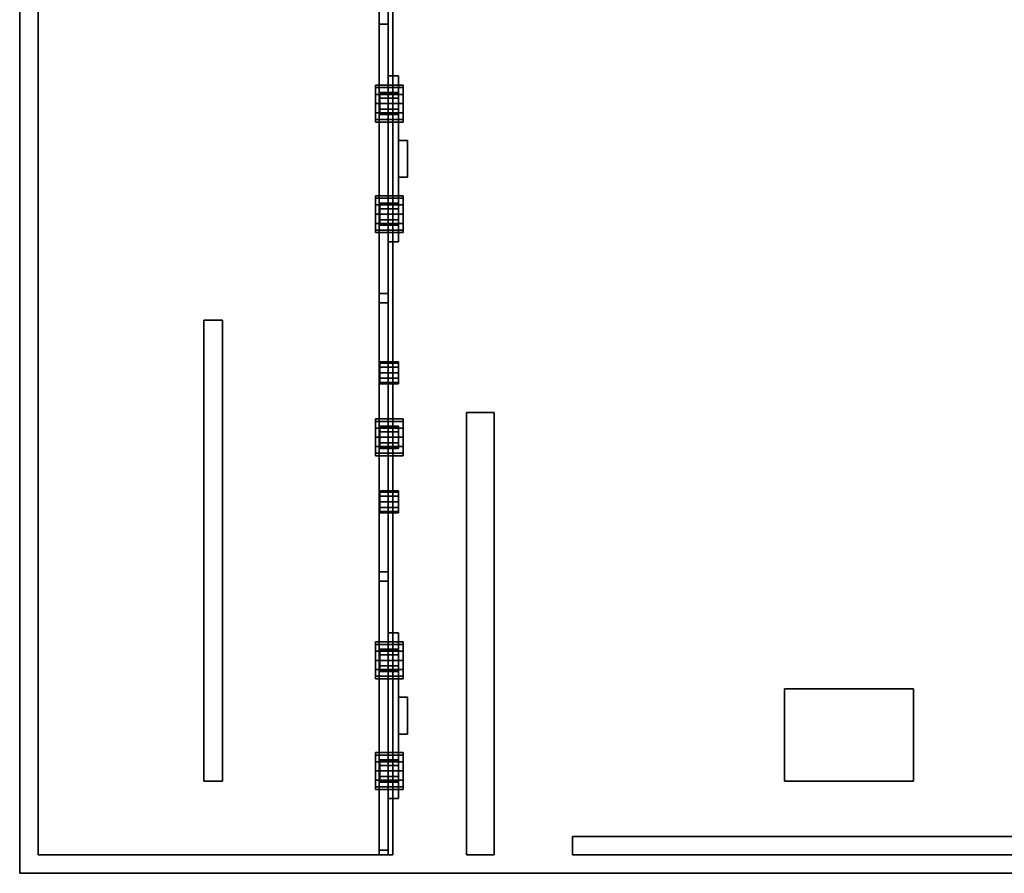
# Model space of a CAD drawing. Header units: millimetres. Extents: x 8500 to 19000, y -3980 to 3980.
# Tile 1 of 31: x 8500 to 9569, y -3980 to -3054. Entities that reach past the tile are written whole.
import ezdxf

# ---------------------------------------------------------------- set-up
doc = ezdxf.new("R2010")
doc.units = ezdxf.units.MM

msp = doc.modelspace()

# ---------------------------------------------------------------- linework, layer by layer
for points in [[(8500, -3980, 840), (19000, -3980, 840), (19000, 3980, 840), (8500, 3980, 840)], [(8500, -3980, 900), (8500, 3980, 900), (19000, 3980, 900), (19000, -3980, 900)], [(8500, 3980, 840), (8500, 3980, 900), (8500, -3980, 900), (8500, -3980, 840)], [(8500, -3980, 903), (10900, -3980, 903), (10900, -2350, 903), (8500, -2350, 903)], [(8500, -3980, 908), (8500, -2350, 908), (10900, -2350, 908), (10900, -3980, 908)], [(8500, -2350, 903), (8500, -2350, 908), (8500, -3980, 908), (8500, -3980, 903)], [(8520, -3960, 900), (8900, -3960, 900), (8900, -2450, 900), (8520, -2450, 900)], [(8520, -3960, 2750), (8520, -2450, 2750), (8900, -2450, 2750), (8900, -3960, 2750)], [(8520, -2450, 900), (8520, -2450, 2750), (8520, -3960, 2750), (8520, -3960, 900)], [(8890, -3960, 2620), (8905, -3960, 2620), (8905, -2450, 2620), (8890, -2450, 2620)], [(8890, -3960, 2750), (8890, -2450, 2750), (8905, -2450, 2750), (8905, -3960, 2750)], [(8890, -2450, 2620), (8890, -2450, 2750), (8890, -3960, 2750), (8890, -3960, 2620)], [(8900, -3960, 900), (8900, -3960, 2750), (8900, -2450, 2750), (8900, -2450, 900)], [(8905, -3960, 2620), (8905, -3960, 2750), (8905, -2450, 2750), (8905, -2450, 2620)], [(8890, -3351, 950), (8900, -3351, 950), (8900, -3059, 950), (8890, -3059, 950)], [(8890, -3351, 2620), (8890, -3059, 2620), (8900, -3059, 2620), (8900, -3351, 2620)], [(8900, -3059, 950), (8900, -3059, 2620), (8890, -3059, 2620), (8890, -3059, 950)], [(8890, -3059, 950), (8890, -3059, 2620), (8890, -3351, 2620), (8890, -3351, 950)], [(8900, -3351, 950), (8900, -3351, 2620), (8900, -3059, 2620), (8900, -3059, 950)], [(8900, -3295, 1650), (8911, -3295, 1650), (8911, -3115, 1650), (8900, -3115, 1650)], [(8900, -3295, 1950), (8900, -3115, 1950), (8911, -3115, 1950), (8911, -3295, 1950)], [(8911, -3115, 1650), (8911, -3115, 1950), (8900, -3115, 1950), (8900, -3115, 1650)], [(8900, -3115, 1650), (8900, -3115, 1950), (8900, -3295, 1950), (8900, -3295, 1650)], [(8911, -3295, 1650), (8911, -3295, 1950), (8911, -3115, 1950), (8911, -3115, 1650)], [(8886, -3127.7, 1460), (8886, -3127.7, 1440), (8886, -3125, 1450)], [(8886, -3125, 1450), (8886, -3127.7, 1440), (8916, -3127.7, 1440), (8916, -3125, 1450)], [(8886, -3127.7, 1460), (8886, -3125, 1450), (8916, -3125, 1450), (8916, -3127.7, 1460)], [(8886, -3127.7, 1460), (8886, -3135, 1467.3), (8886, -3145, 1470)], [(8886, -3127.7, 1460), (8886, -3145, 1470), (8886, -3155, 1467.3)], [(8886, -3127.7, 1460), (8886, -3155, 1467.3), (8886, -3162.3, 1460)], [(8886, -3127.7, 1460), (8886, -3162.3, 1460), (8886, -3165, 1450)], [(8886, -3127.7, 1460), (8886, -3165, 1450), (8886, -3162.3, 1440)], [(8886, -3127.7, 1460), (8886, -3162.3, 1440), (8886, -3155, 1432.7)], [(8886, -3127.7, 1460), (8886, -3155, 1432.7), (8886, -3145, 1430)], [(8886, -3127.7, 1460), (8886, -3145, 1430), (8886, -3135, 1432.7)], [(8886, -3127.7, 1460), (8886, -3135, 1432.7), (8886, -3127.7, 1440)], [(8886, -3127.7, 1440), (8886, -3135, 1432.7), (8916, -3135, 1432.7), (8916, -3127.7, 1440)], [(8886, -3135, 1467.3), (8886, -3127.7, 1460), (8916, -3127.7, 1460), (8916, -3135, 1467.3)], [(8916, -3125, 1450), (8916, -3127.7, 1440), (8916, -3135, 1432.7)], [(8916, -3125, 1450), (8916, -3135, 1432.7), (8916, -3145, 1430)], [(8916, -3125, 1450), (8916, -3145, 1430), (8916, -3155, 1432.7)], [(8916, -3125, 1450), (8916, -3155, 1432.7), (8916, -3162.3, 1440)], [(8916, -3125, 1450), (8916, -3162.3, 1440), (8916, -3165, 1450)], [(8916, -3125, 1450), (8916, -3165, 1450), (8916, -3162.3, 1460)], [(8916, -3125, 1450), (8916, -3162.3, 1460), (8916, -3155, 1467.3)], [(8916, -3125, 1450), (8916, -3155, 1467.3), (8916, -3145, 1470)], [(8916, -3125, 1450), (8916, -3145, 1470), (8916, -3135, 1467.3)], [(8916, -3125, 1450), (8916, -3135, 1467.3), (8916, -3127.7, 1460)], [(8886, -3135, 1432.7), (8886, -3145, 1430), (8916, -3145, 1430), (8916, -3135, 1432.7)], [(8886, -3145, 1470), (8886, -3135, 1467.3), (8916, -3135, 1467.3), (8916, -3145, 1470)], [(8891, -3134.6, 2086), (8891, -3134.6, 2074), (8891, -3133, 2080)], [(8891, -3133, 2080), (8891, -3134.6, 2074), (8911, -3134.6, 2074), (8911, -3133, 2080)], [(8891, -3134.6, 2086), (8891, -3133, 2080), (8911, -3133, 2080), (8911, -3134.6, 2086)], [(8891, -3134.6, 2086), (8891, -3139, 2090.4), (8891, -3145, 2092)], [(8891, -3134.6, 2086), (8891, -3145, 2092), (8891, -3151, 2090.4)], [(8891, -3134.6, 2086), (8891, -3151, 2090.4), (8891, -3155.4, 2086)], [(8891, -3134.6, 2086), (8891, -3155.4, 2086), (8891, -3157, 2080)], [(8891, -3134.6, 2086), (8891, -3157, 2080), (8891, -3155.4, 2074)], [(8891, -3134.6, 2086), (8891, -3155.4, 2074), (8891, -3151, 2069.6)], [(8891, -3134.6, 2086), (8891, -3151, 2069.6), (8891, -3145, 2068)], [(8891, -3134.6, 2086), (8891, -3145, 2068), (8891, -3139, 2069.6)], [(8891, -3134.6, 2086), (8891, -3139, 2069.6), (8891, -3134.6, 2074)], [(8891, -3134.6, 2074), (8891, -3139, 2069.6), (8911, -3139, 2069.6), (8911, -3134.6, 2074)], [(8891, -3139, 2090.4), (8891, -3134.6, 2086), (8911, -3134.6, 2086), (8911, -3139, 2090.4)], [(8891, -3139, 2069.6), (8891, -3145, 2068), (8911, -3145, 2068), (8911, -3139, 2069.6)], [(8891, -3145, 2092), (8891, -3139, 2090.4), (8911, -3139, 2090.4), (8911, -3145, 2092)], [(8911, -3133, 2080), (8911, -3134.6, 2074), (8911, -3139, 2069.6)], [(8911, -3133, 2080), (8911, -3139, 2069.6), (8911, -3145, 2068)], [(8911, -3133, 2080), (8911, -3145, 2068), (8911, -3151, 2069.6)], [(8911, -3133, 2080), (8911, -3151, 2069.6), (8911, -3155.4, 2074)], [(8911, -3133, 2080), (8911, -3155.4, 2074), (8911, -3157, 2080)], [(8911, -3133, 2080), (8911, -3157, 2080), (8911, -3155.4, 2086)], [(8911, -3133, 2080), (8911, -3155.4, 2086), (8911, -3151, 2090.4)], [(8911, -3133, 2080), (8911, -3151, 2090.4), (8911, -3145, 2092)], [(8911, -3133, 2080), (8911, -3145, 2092), (8911, -3139, 2090.4)], [(8911, -3133, 2080), (8911, -3139, 2090.4), (8911, -3134.6, 2086)], [(8886, -3145, 1430), (8886, -3155, 1432.7), (8916, -3155, 1432.7), (8916, -3145, 1430)], [(8886, -3155, 1467.3), (8886, -3145, 1470), (8916, -3145, 1470), (8916, -3155, 1467.3)], [(8891, -3145, 2068), (8891, -3151, 2069.6), (8911, -3151, 2069.6), (8911, -3145, 2068)], [(8891, -3151, 2090.4), (8891, -3145, 2092), (8911, -3145, 2092), (8911, -3151, 2090.4)], [(8891, -3151, 2069.6), (8891, -3155.4, 2074), (8911, -3155.4, 2074), (8911, -3151, 2069.6)], [(8891, -3155.4, 2086), (8891, -3151, 2090.4), (8911, -3151, 2090.4), (8911, -3155.4, 2086)], [(8886, -3155, 1432.7), (8886, -3162.3, 1440), (8916, -3162.3, 1440), (8916, -3155, 1432.7)], [(8886, -3162.3, 1460), (8886, -3155, 1467.3), (8916, -3155, 1467.3), (8916, -3162.3, 1460)], [(8886, -3162.3, 1440), (8886, -3165, 1450), (8916, -3165, 1450), (8916, -3162.3, 1440)], [(8886, -3165, 1450), (8886, -3162.3, 1460), (8916, -3162.3, 1460), (8916, -3165, 1450)], [(8891, -3155.4, 2074), (8891, -3157, 2080), (8911, -3157, 2080), (8911, -3155.4, 2074)], [(8891, -3157, 2080), (8891, -3155.4, 2086), (8911, -3155.4, 2086), (8911, -3157, 2080)], [(8911, -3225, 1680), (8921, -3225, 1680), (8921, -3185, 1680), (8911, -3185, 1680)], [(8911, -3225, 1800), (8911, -3185, 1800), (8921, -3185, 1800), (8921, -3225, 1800)], [(8921, -3185, 1680), (8921, -3185, 1800), (8911, -3185, 1800), (8911, -3185, 1680)], [(8911, -3185, 1680), (8911, -3185, 1800), (8911, -3225, 1800), (8911, -3225, 1680)], [(8921, -3225, 1680), (8921, -3225, 1800), (8921, -3185, 1800), (8921, -3185, 1680)], [(8911, -3225, 1680), (8911, -3225, 1800), (8921, -3225, 1800), (8921, -3225, 1680)], [(8886, -3247.7, 1460), (8886, -3247.7, 1440), (8886, -3245, 1450)], [(8886, -3245, 1450), (8886, -3247.7, 1440), (8916, -3247.7, 1440), (8916, -3245, 1450)], [(8886, -3247.7, 1460), (8886, -3245, 1450), (8916, -3245, 1450), (8916, -3247.7, 1460)], [(8886, -3247.7, 1460), (8886, -3255, 1467.3), (8886, -3265, 1470)], [(8886, -3247.7, 1460), (8886, -3265, 1470), (8886, -3275, 1467.3)], [(8886, -3247.7, 1460), (8886, -3275, 1467.3), (8886, -3282.3, 1460)], [(8886, -3247.7, 1460), (8886, -3282.3, 1460), (8886, -3285, 1450)], [(8886, -3247.7, 1460), (8886, -3285, 1450), (8886, -3282.3, 1440)], [(8886, -3247.7, 1460), (8886, -3282.3, 1440), (8886, -3275, 1432.7)], [(8886, -3247.7, 1460), (8886, -3275, 1432.7), (8886, -3265, 1430)], [(8886, -3247.7, 1460), (8886, -3265, 1430), (8886, -3255, 1432.7)], [(8886, -3247.7, 1460), (8886, -3255, 1432.7), (8886, -3247.7, 1440)], [(8886, -3247.7, 1440), (8886, -3255, 1432.7), (8916, -3255, 1432.7), (8916, -3247.7, 1440)], [(8886, -3255, 1467.3), (8886, -3247.7, 1460), (8916, -3247.7, 1460), (8916, -3255, 1467.3)], [(8916, -3245, 1450), (8916, -3247.7, 1440), (8916, -3255, 1432.7)], [(8916, -3245, 1450), (8916, -3255, 1432.7), (8916, -3265, 1430)], [(8916, -3245, 1450), (8916, -3265, 1430), (8916, -3275, 1432.7)], [(8916, -3245, 1450), (8916, -3275, 1432.7), (8916, -3282.3, 1440)], [(8916, -3245, 1450), (8916, -3282.3, 1440), (8916, -3285, 1450)], [(8916, -3245, 1450), (8916, -3285, 1450), (8916, -3282.3, 1460)], [(8916, -3245, 1450), (8916, -3282.3, 1460), (8916, -3275, 1467.3)], [(8916, -3245, 1450), (8916, -3275, 1467.3), (8916, -3265, 1470)], [(8916, -3245, 1450), (8916, -3265, 1470), (8916, -3255, 1467.3)], [(8916, -3245, 1450), (8916, -3255, 1467.3), (8916, -3247.7, 1460)], [(8886, -3255, 1432.7), (8886, -3265, 1430), (8916, -3265, 1430), (8916, -3255, 1432.7)], [(8886, -3265, 1470), (8886, -3255, 1467.3), (8916, -3255, 1467.3), (8916, -3265, 1470)], [(8891, -3254.6, 2086), (8891, -3254.6, 2074), (8891, -3253, 2080)], [(8891, -3253, 2080), (8891, -3254.6, 2074), (8911, -3254.6, 2074), (8911, -3253, 2080)], [(8891, -3254.6, 2086), (8891, -3253, 2080), (8911, -3253, 2080), (8911, -3254.6, 2086)], [(8891, -3254.6, 2086), (8891, -3259, 2090.4), (8891, -3265, 2092)], [(8891, -3254.6, 2086), (8891, -3265, 2092), (8891, -3271, 2090.4)], [(8891, -3254.6, 2086), (8891, -3271, 2090.4), (8891, -3275.4, 2086)], [(8891, -3254.6, 2086), (8891, -3275.4, 2086), (8891, -3277, 2080)], [(8891, -3254.6, 2086), (8891, -3277, 2080), (8891, -3275.4, 2074)], [(8891, -3254.6, 2086), (8891, -3275.4, 2074), (8891, -3271, 2069.6)], [(8891, -3254.6, 2086), (8891, -3271, 2069.6), (8891, -3265, 2068)], [(8891, -3254.6, 2086), (8891, -3265, 2068), (8891, -3259, 2069.6)], [(8891, -3254.6, 2086), (8891, -3259, 2069.6), (8891, -3254.6, 2074)], [(8891, -3254.6, 2074), (8891, -3259, 2069.6), (8911, -3259, 2069.6), (8911, -3254.6, 2074)], [(8891, -3259, 2090.4), (8891, -3254.6, 2086), (8911, -3254.6, 2086), (8911, -3259, 2090.4)], [(8891, -3259, 2069.6), (8891, -3265, 2068), (8911, -3265, 2068), (8911, -3259, 2069.6)], [(8891, -3265, 2092), (8891, -3259, 2090.4), (8911, -3259, 2090.4), (8911, -3265, 2092)], [(8911, -3253, 2080), (8911, -3254.6, 2074), (8911, -3259, 2069.6)], [(8911, -3253, 2080), (8911, -3259, 2069.6), (8911, -3265, 2068)], [(8911, -3253, 2080), (8911, -3265, 2068), (8911, -3271, 2069.6)], [(8911, -3253, 2080), (8911, -3271, 2069.6), (8911, -3275.4, 2074)], [(8911, -3253, 2080), (8911, -3275.4, 2074), (8911, -3277, 2080)], [(8911, -3253, 2080), (8911, -3277, 2080), (8911, -3275.4, 2086)], [(8911, -3253, 2080), (8911, -3275.4, 2086), (8911, -3271, 2090.4)], [(8911, -3253, 2080), (8911, -3271, 2090.4), (8911, -3265, 2092)], [(8911, -3253, 2080), (8911, -3265, 2092), (8911, -3259, 2090.4)], [(8911, -3253, 2080), (8911, -3259, 2090.4), (8911, -3254.6, 2086)], [(8886, -3265, 1430), (8886, -3275, 1432.7), (8916, -3275, 1432.7), (8916, -3265, 1430)], [(8886, -3275, 1467.3), (8886, -3265, 1470), (8916, -3265, 1470), (8916, -3275, 1467.3)], [(8891, -3265, 2068), (8891, -3271, 2069.6), (8911, -3271, 2069.6), (8911, -3265, 2068)], [(8891, -3271, 2090.4), (8891, -3265, 2092), (8911, -3265, 2092), (8911, -3271, 2090.4)], [(8886, -3275, 1432.7), (8886, -3282.3, 1440), (8916, -3282.3, 1440), (8916, -3275, 1432.7)], [(8886, -3282.3, 1460), (8886, -3275, 1467.3), (8916, -3275, 1467.3), (8916, -3282.3, 1460)], [(8891, -3271, 2069.6), (8891, -3275.4, 2074), (8911, -3275.4, 2074), (8911, -3271, 2069.6)], [(8891, -3275.4, 2086), (8891, -3271, 2090.4), (8911, -3271, 2090.4), (8911, -3275.4, 2086)], [(8891, -3275.4, 2074), (8891, -3277, 2080), (8911, -3277, 2080), (8911, -3275.4, 2074)], [(8891, -3277, 2080), (8891, -3275.4, 2086), (8911, -3275.4, 2086), (8911, -3277, 2080)], [(8886, -3282.3, 1440), (8886, -3285, 1450), (8916, -3285, 1450), (8916, -3282.3, 1440)], [(8886, -3285, 1450), (8886, -3282.3, 1460), (8916, -3282.3, 1460), (8916, -3285, 1450)], [(8900, -3295, 1650), (8900, -3295, 1950), (8911, -3295, 1950), (8911, -3295, 1650)], [(8890, -3351, 950), (8890, -3351, 2620), (8900, -3351, 2620), (8900, -3351, 950)], [(8890, -3653, 950), (8900, -3653, 950), (8900, -3361, 950), (8890, -3361, 950)], [(8890, -3653, 2620), (8890, -3361, 2620), (8900, -3361, 2620), (8900, -3653, 2620)], [(8900, -3361, 950), (8900, -3361, 2620), (8890, -3361, 2620), (8890, -3361, 950)], [(8890, -3361, 950), (8890, -3361, 2620), (8890, -3653, 2620), (8890, -3653, 950)], [(8900, -3653, 950), (8900, -3653, 2620), (8900, -3361, 2620), (8900, -3361, 950)], [(8700, -3880, 2500), (8720, -3880, 2500), (8720, -3380, 2500), (8700, -3380, 2500)], [(8700, -3880, 2650), (8700, -3380, 2650), (8720, -3380, 2650), (8720, -3880, 2650)], [(8720, -3380, 2500), (8720, -3380, 2650), (8700, -3380, 2650), (8700, -3380, 2500)], [(8700, -3380, 2500), (8700, -3380, 2650), (8700, -3880, 2650), (8700, -3880, 2500)], [(8720, -3880, 2500), (8720, -3880, 2650), (8720, -3380, 2650), (8720, -3380, 2500)], [(8891, -3426.6, 1946), (8891, -3426.6, 1934), (8891, -3425, 1940)], [(8891, -3425, 1940), (8891, -3426.6, 1934), (8911, -3426.6, 1934), (8911, -3425, 1940)], [(8891, -3426.6, 1946), (8891, -3425, 1940), (8911, -3425, 1940), (8911, -3426.6, 1946)], [(8891, -3426.6, 1946), (8891, -3431, 1950.4), (8891, -3437, 1952)], [(8891, -3426.6, 1946), (8891, -3437, 1952), (8891, -3443, 1950.4)], [(8891, -3426.6, 1946), (8891, -3443, 1950.4), (8891, -3447.4, 1946)], [(8891, -3426.6, 1946), (8891, -3447.4, 1946), (8891, -3449, 1940)], [(8891, -3426.6, 1946), (8891, -3449, 1940), (8891, -3447.4, 1934)], [(8891, -3426.6, 1946), (8891, -3447.4, 1934), (8891, -3443, 1929.6)], [(8891, -3426.6, 1946), (8891, -3443, 1929.6), (8891, -3437, 1928)], [(8891, -3426.6, 1946), (8891, -3437, 1928), (8891, -3431, 1929.6)], [(8891, -3426.6, 1946), (8891, -3431, 1929.6), (8891, -3426.6, 1934)], [(8891, -3426.6, 1934), (8891, -3431, 1929.6), (8911, -3431, 1929.6), (8911, -3426.6, 1934)], [(8891, -3431, 1950.4), (8891, -3426.6, 1946), (8911, -3426.6, 1946), (8911, -3431, 1950.4)], [(8911, -3425, 1940), (8911, -3426.6, 1934), (8911, -3431, 1929.6)], [(8911, -3425, 1940), (8911, -3431, 1929.6), (8911, -3437, 1928)], [(8911, -3425, 1940), (8911, -3437, 1928), (8911, -3443, 1929.6)], [(8911, -3425, 1940), (8911, -3443, 1929.6), (8911, -3447.4, 1934)], [(8911, -3425, 1940), (8911, -3447.4, 1934), (8911, -3449, 1940)], [(8911, -3425, 1940), (8911, -3449, 1940), (8911, -3447.4, 1946)], [(8911, -3425, 1940), (8911, -3447.4, 1946), (8911, -3443, 1950.4)], [(8911, -3425, 1940), (8911, -3443, 1950.4), (8911, -3437, 1952)], [(8911, -3425, 1940), (8911, -3437, 1952), (8911, -3431, 1950.4)], [(8911, -3425, 1940), (8911, -3431, 1950.4), (8911, -3426.6, 1946)], [(8891, -3431, 1929.6), (8891, -3437, 1928), (8911, -3437, 1928), (8911, -3431, 1929.6)], [(8891, -3437, 1952), (8891, -3431, 1950.4), (8911, -3431, 1950.4), (8911, -3437, 1952)], [(8891, -3437, 1928), (8891, -3443, 1929.6), (8911, -3443, 1929.6), (8911, -3437, 1928)], [(8891, -3443, 1950.4), (8891, -3437, 1952), (8911, -3437, 1952), (8911, -3443, 1950.4)], [(8891, -3443, 1929.6), (8891, -3447.4, 1934), (8911, -3447.4, 1934), (8911, -3443, 1929.6)], [(8891, -3447.4, 1946), (8891, -3443, 1950.4), (8911, -3443, 1950.4), (8911, -3447.4, 1946)], [(8891, -3447.4, 1934), (8891, -3449, 1940), (8911, -3449, 1940), (8911, -3447.4, 1934)], [(8891, -3449, 1940), (8891, -3447.4, 1946), (8911, -3447.4, 1946), (8911, -3449, 1940)], [(8985, -3960, 2740), (9015, -3960, 2740), (9015, -3480, 2740), (8985, -3480, 2740)], [(8985, -3960, 2770), (8985, -3480, 2770), (9015, -3480, 2770), (9015, -3960, 2770)], [(9015, -3480, 2740), (9015, -3480, 2770), (8985, -3480, 2770), (8985, -3480, 2740)], [(8985, -3480, 2740), (8985, -3480, 2770), (8985, -3960, 2770), (8985, -3960, 2740)], [(9015, -3960, 2740), (9015, -3960, 2770), (9015, -3480, 2770), (9015, -3480, 2740)], [(8886, -3489.7, 1710), (8886, -3489.7, 1690), (8886, -3487, 1700)], [(8886, -3487, 1700), (8886, -3489.7, 1690), (8916, -3489.7, 1690), (8916, -3487, 1700)], [(8886, -3489.7, 1710), (8886, -3487, 1700), (8916, -3487, 1700), (8916, -3489.7, 1710)], [(8886, -3489.7, 1710), (8886, -3497, 1717.3), (8886, -3507, 1720)], [(8886, -3489.7, 1710), (8886, -3507, 1720), (8886, -3517, 1717.3)], [(8886, -3489.7, 1710), (8886, -3517, 1717.3), (8886, -3524.3, 1710)], [(8886, -3489.7, 1710), (8886, -3524.3, 1710), (8886, -3527, 1700)], [(8886, -3489.7, 1710), (8886, -3527, 1700), (8886, -3524.3, 1690)], [(8886, -3489.7, 1710), (8886, -3524.3, 1690), (8886, -3517, 1682.7)], [(8886, -3489.7, 1710), (8886, -3517, 1682.7), (8886, -3507, 1680)], [(8886, -3489.7, 1710), (8886, -3507, 1680), (8886, -3497, 1682.7)], [(8886, -3489.7, 1710), (8886, -3497, 1682.7), (8886, -3489.7, 1690)], [(8886, -3489.7, 1690), (8886, -3497, 1682.7), (8916, -3497, 1682.7), (8916, -3489.7, 1690)], [(8886, -3497, 1717.3), (8886, -3489.7, 1710), (8916, -3489.7, 1710), (8916, -3497, 1717.3)], [(8916, -3487, 1700), (8916, -3489.7, 1690), (8916, -3497, 1682.7)], [(8916, -3487, 1700), (8916, -3497, 1682.7), (8916, -3507, 1680)], [(8916, -3487, 1700), (8916, -3507, 1680), (8916, -3517, 1682.7)], [(8916, -3487, 1700), (8916, -3517, 1682.7), (8916, -3524.3, 1690)], [(8916, -3487, 1700), (8916, -3524.3, 1690), (8916, -3527, 1700)], [(8916, -3487, 1700), (8916, -3527, 1700), (8916, -3524.3, 1710)], [(8916, -3487, 1700), (8916, -3524.3, 1710), (8916, -3517, 1717.3)], [(8916, -3487, 1700), (8916, -3517, 1717.3), (8916, -3507, 1720)], [(8916, -3487, 1700), (8916, -3507, 1720), (8916, -3497, 1717.3)], [(8916, -3487, 1700), (8916, -3497, 1717.3), (8916, -3489.7, 1710)], [(8886, -3497, 1682.7), (8886, -3507, 1680), (8916, -3507, 1680), (8916, -3497, 1682.7)], [(8886, -3507, 1720), (8886, -3497, 1717.3), (8916, -3497, 1717.3), (8916, -3507, 1720)], [(8891, -3496.6, 1946), (8891, -3496.6, 1934), (8891, -3495, 1940)], [(8891, -3495, 1940), (8891, -3496.6, 1934), (8911, -3496.6, 1934), (8911, -3495, 1940)], [(8891, -3496.6, 1946), (8891, -3495, 1940), (8911, -3495, 1940), (8911, -3496.6, 1946)], [(8891, -3496.6, 1946), (8891, -3501, 1950.4), (8891, -3507, 1952)], [(8891, -3496.6, 1946), (8891, -3507, 1952), (8891, -3513, 1950.4)], [(8891, -3496.6, 1946), (8891, -3513, 1950.4), (8891, -3517.4, 1946)], [(8891, -3496.6, 1946), (8891, -3517.4, 1946), (8891, -3519, 1940)], [(8891, -3496.6, 1946), (8891, -3519, 1940), (8891, -3517.4, 1934)], [(8891, -3496.6, 1946), (8891, -3517.4, 1934), (8891, -3513, 1929.6)], [(8891, -3496.6, 1946), (8891, -3513, 1929.6), (8891, -3507, 1928)], [(8891, -3496.6, 1946), (8891, -3507, 1928), (8891, -3501, 1929.6)], [(8891, -3496.6, 1946), (8891, -3501, 1929.6), (8891, -3496.6, 1934)], [(8891, -3496.6, 1934), (8891, -3501, 1929.6), (8911, -3501, 1929.6), (8911, -3496.6, 1934)], [(8891, -3501, 1950.4), (8891, -3496.6, 1946), (8911, -3496.6, 1946), (8911, -3501, 1950.4)], [(8891, -3501, 1929.6), (8891, -3507, 1928), (8911, -3507, 1928), (8911, -3501, 1929.6)], [(8891, -3507, 1952), (8891, -3501, 1950.4), (8911, -3501, 1950.4), (8911, -3507, 1952)], [(8911, -3495, 1940), (8911, -3496.6, 1934), (8911, -3501, 1929.6)], [(8911, -3495, 1940), (8911, -3501, 1929.6), (8911, -3507, 1928)], [(8911, -3495, 1940), (8911, -3507, 1928), (8911, -3513, 1929.6)], [(8911, -3495, 1940), (8911, -3513, 1929.6), (8911, -3517.4, 1934)], [(8911, -3495, 1940), (8911, -3517.4, 1934), (8911, -3519, 1940)], [(8911, -3495, 1940), (8911, -3519, 1940), (8911, -3517.4, 1946)], [(8911, -3495, 1940), (8911, -3517.4, 1946), (8911, -3513, 1950.4)], [(8911, -3495, 1940), (8911, -3513, 1950.4), (8911, -3507, 1952)], [(8911, -3495, 1940), (8911, -3507, 1952), (8911, -3501, 1950.4)], [(8911, -3495, 1940), (8911, -3501, 1950.4), (8911, -3496.6, 1946)], [(8886, -3507, 1680), (8886, -3517, 1682.7), (8916, -3517, 1682.7), (8916, -3507, 1680)], [(8886, -3517, 1717.3), (8886, -3507, 1720), (8916, -3507, 1720), (8916, -3517, 1717.3)], [(8891, -3507, 1928), (8891, -3513, 1929.6), (8911, -3513, 1929.6), (8911, -3507, 1928)], [(8891, -3513, 1950.4), (8891, -3507, 1952), (8911, -3507, 1952), (8911, -3513, 1950.4)], [(8891, -3513, 1929.6), (8891, -3517.4, 1934), (8911, -3517.4, 1934), (8911, -3513, 1929.6)], [(8891, -3517.4, 1946), (8891, -3513, 1950.4), (8911, -3513, 1950.4), (8911, -3517.4, 1946)], [(8886, -3517, 1682.7), (8886, -3524.3, 1690), (8916, -3524.3, 1690), (8916, -3517, 1682.7)], [(8886, -3524.3, 1710), (8886, -3517, 1717.3), (8916, -3517, 1717.3), (8916, -3524.3, 1710)], [(8886, -3524.3, 1690), (8886, -3527, 1700), (8916, -3527, 1700), (8916, -3524.3, 1690)], [(8886, -3527, 1700), (8886, -3524.3, 1710), (8916, -3524.3, 1710), (8916, -3527, 1700)], [(8891, -3517.4, 1934), (8891, -3519, 1940), (8911, -3519, 1940), (8911, -3517.4, 1934)], [(8891, -3519, 1940), (8891, -3517.4, 1946), (8911, -3517.4, 1946), (8911, -3519, 1940)], [(8891, -3566.6, 1946), (8891, -3566.6, 1934), (8891, -3565, 1940)], [(8891, -3565, 1940), (8891, -3566.6, 1934), (8911, -3566.6, 1934), (8911, -3565, 1940)], [(8891, -3566.6, 1946), (8891, -3565, 1940), (8911, -3565, 1940), (8911, -3566.6, 1946)], [(8891, -3566.6, 1946), (8891, -3571, 1950.4), (8891, -3577, 1952)], [(8891, -3566.6, 1946), (8891, -3577, 1952), (8891, -3583, 1950.4)], [(8891, -3566.6, 1946), (8891, -3583, 1950.4), (8891, -3587.4, 1946)], [(8891, -3566.6, 1946), (8891, -3587.4, 1946), (8891, -3589, 1940)], [(8891, -3566.6, 1946), (8891, -3589, 1940), (8891, -3587.4, 1934)], [(8891, -3566.6, 1946), (8891, -3587.4, 1934), (8891, -3583, 1929.6)], [(8891, -3566.6, 1946), (8891, -3583, 1929.6), (8891, -3577, 1928)], [(8891, -3566.6, 1946), (8891, -3577, 1928), (8891, -3571, 1929.6)], [(8891, -3566.6, 1946), (8891, -3571, 1929.6), (8891, -3566.6, 1934)], [(8891, -3566.6, 1934), (8891, -3571, 1929.6), (8911, -3571, 1929.6), (8911, -3566.6, 1934)], [(8891, -3571, 1950.4), (8891, -3566.6, 1946), (8911, -3566.6, 1946), (8911, -3571, 1950.4)], [(8911, -3565, 1940), (8911, -3566.6, 1934), (8911, -3571, 1929.6)], [(8911, -3565, 1940), (8911, -3571, 1929.6), (8911, -3577, 1928)], [(8911, -3565, 1940), (8911, -3577, 1928), (8911, -3583, 1929.6)], [(8911, -3565, 1940), (8911, -3583, 1929.6), (8911, -3587.4, 1934)], [(8911, -3565, 1940), (8911, -3587.4, 1934), (8911, -3589, 1940)], [(8911, -3565, 1940), (8911, -3589, 1940), (8911, -3587.4, 1946)], [(8911, -3565, 1940), (8911, -3587.4, 1946), (8911, -3583, 1950.4)], [(8911, -3565, 1940), (8911, -3583, 1950.4), (8911, -3577, 1952)], [(8911, -3565, 1940), (8911, -3577, 1952), (8911, -3571, 1950.4)], [(8911, -3565, 1940), (8911, -3571, 1950.4), (8911, -3566.6, 1946)], [(8891, -3571, 1929.6), (8891, -3577, 1928), (8911, -3577, 1928), (8911, -3571, 1929.6)], [(8891, -3577, 1952), (8891, -3571, 1950.4), (8911, -3571, 1950.4), (8911, -3577, 1952)], [(8891, -3577, 1928), (8891, -3583, 1929.6), (8911, -3583, 1929.6), (8911, -3577, 1928)], [(8891, -3583, 1950.4), (8891, -3577, 1952), (8911, -3577, 1952), (8911, -3583, 1950.4)], [(8891, -3583, 1929.6), (8891, -3587.4, 1934), (8911, -3587.4, 1934), (8911, -3583, 1929.6)], [(8891, -3587.4, 1946), (8891, -3583, 1950.4), (8911, -3583, 1950.4), (8911, -3587.4, 1946)], [(8891, -3587.4, 1934), (8891, -3589, 1940), (8911, -3589, 1940), (8911, -3587.4, 1934)], [(8891, -3589, 1940), (8891, -3587.4, 1946), (8911, -3587.4, 1946), (8911, -3589, 1940)], [(8890, -3653, 950), (8890, -3653, 2620), (8900, -3653, 2620), (8900, -3653, 950)], [(8890, -3955, 950), (8900, -3955, 950), (8900, -3663, 950), (8890, -3663, 950)], [(8890, -3955, 2620), (8890, -3663, 2620), (8900, -3663, 2620), (8900, -3955, 2620)], [(8900, -3663, 950), (8900, -3663, 2620), (8890, -3663, 2620), (8890, -3663, 950)], [(8890, -3663, 950), (8890, -3663, 2620), (8890, -3955, 2620), (8890, -3955, 950)], [(8900, -3955, 950), (8900, -3955, 2620), (8900, -3663, 2620), (8900, -3663, 950)], [(8886, -3731.7, 1460), (8886, -3731.7, 1440), (8886, -3729, 1450)], [(8886, -3729, 1450), (8886, -3731.7, 1440), (8916, -3731.7, 1440), (8916, -3729, 1450)], [(8886, -3731.7, 1460), (8886, -3729, 1450), (8916, -3729, 1450), (8916, -3731.7, 1460)], [(8900, -3899, 1650), (8911, -3899, 1650), (8911, -3719, 1650), (8900, -3719, 1650)], [(8900, -3899, 1950), (8900, -3719, 1950), (8911, -3719, 1950), (8911, -3899, 1950)], [(8911, -3719, 1650), (8911, -3719, 1950), (8900, -3719, 1950), (8900, -3719, 1650)], [(8900, -3719, 1650), (8900, -3719, 1950), (8900, -3899, 1950), (8900, -3899, 1650)], [(8911, -3899, 1650), (8911, -3899, 1950), (8911, -3719, 1950), (8911, -3719, 1650)], [(8916, -3729, 1450), (8916, -3731.7, 1440), (8916, -3739, 1432.7)], [(8916, -3729, 1450), (8916, -3739, 1432.7), (8916, -3749, 1430)], [(8916, -3729, 1450), (8916, -3749, 1430), (8916, -3759, 1432.7)], [(8916, -3729, 1450), (8916, -3759, 1432.7), (8916, -3766.3, 1440)], [(8916, -3729, 1450), (8916, -3766.3, 1440), (8916, -3769, 1450)], [(8916, -3729, 1450), (8916, -3769, 1450), (8916, -3766.3, 1460)], [(8916, -3729, 1450), (8916, -3766.3, 1460), (8916, -3759, 1467.3)], [(8916, -3729, 1450), (8916, -3759, 1467.3), (8916, -3749, 1470)], [(8916, -3729, 1450), (8916, -3749, 1470), (8916, -3739, 1467.3)], [(8916, -3729, 1450), (8916, -3739, 1467.3), (8916, -3731.7, 1460)], [(8886, -3731.7, 1460), (8886, -3739, 1467.3), (8886, -3749, 1470)], [(8886, -3731.7, 1460), (8886, -3749, 1470), (8886, -3759, 1467.3)], [(8886, -3731.7, 1460), (8886, -3759, 1467.3), (8886, -3766.3, 1460)], [(8886, -3731.7, 1460), (8886, -3766.3, 1460), (8886, -3769, 1450)], [(8886, -3731.7, 1460), (8886, -3769, 1450), (8886, -3766.3, 1440)], [(8886, -3731.7, 1460), (8886, -3766.3, 1440), (8886, -3759, 1432.7)], [(8886, -3731.7, 1460), (8886, -3759, 1432.7), (8886, -3749, 1430)], [(8886, -3731.7, 1460), (8886, -3749, 1430), (8886, -3739, 1432.7)], [(8886, -3731.7, 1460), (8886, -3739, 1432.7), (8886, -3731.7, 1440)], [(8886, -3731.7, 1440), (8886, -3739, 1432.7), (8916, -3739, 1432.7), (8916, -3731.7, 1440)], [(8886, -3739, 1467.3), (8886, -3731.7, 1460), (8916, -3731.7, 1460), (8916, -3739, 1467.3)], [(8886, -3739, 1432.7), (8886, -3749, 1430), (8916, -3749, 1430), (8916, -3739, 1432.7)], [(8886, -3749, 1470), (8886, -3739, 1467.3), (8916, -3739, 1467.3), (8916, -3749, 1470)], [(8891, -3738.6, 2086), (8891, -3738.6, 2074), (8891, -3737, 2080)], [(8891, -3737, 2080), (8891, -3738.6, 2074), (8911, -3738.6, 2074), (8911, -3737, 2080)], [(8891, -3738.6, 2086), (8891, -3737, 2080), (8911, -3737, 2080), (8911, -3738.6, 2086)], [(8891, -3738.6, 2086), (8891, -3743, 2090.4), (8891, -3749, 2092)], [(8891, -3738.6, 2086), (8891, -3749, 2092), (8891, -3755, 2090.4)], [(8891, -3738.6, 2086), (8891, -3755, 2090.4), (8891, -3759.4, 2086)], [(8891, -3738.6, 2086), (8891, -3759.4, 2086), (8891, -3761, 2080)], [(8891, -3738.6, 2086), (8891, -3761, 2080), (8891, -3759.4, 2074)], [(8891, -3738.6, 2086), (8891, -3759.4, 2074), (8891, -3755, 2069.6)], [(8891, -3738.6, 2086), (8891, -3755, 2069.6), (8891, -3749, 2068)], [(8891, -3738.6, 2086), (8891, -3749, 2068), (8891, -3743, 2069.6)], [(8891, -3738.6, 2086), (8891, -3743, 2069.6), (8891, -3738.6, 2074)], [(8891, -3738.6, 2074), (8891, -3743, 2069.6), (8911, -3743, 2069.6), (8911, -3738.6, 2074)], [(8891, -3743, 2090.4), (8891, -3738.6, 2086), (8911, -3738.6, 2086), (8911, -3743, 2090.4)], [(8911, -3737, 2080), (8911, -3738.6, 2074), (8911, -3743, 2069.6)], [(8911, -3737, 2080), (8911, -3743, 2069.6), (8911, -3749, 2068)], [(8911, -3737, 2080), (8911, -3749, 2068), (8911, -3755, 2069.6)], [(8911, -3737, 2080), (8911, -3755, 2069.6), (8911, -3759.4, 2074)], [(8911, -3737, 2080), (8911, -3759.4, 2074), (8911, -3761, 2080)], [(8911, -3737, 2080), (8911, -3761, 2080), (8911, -3759.4, 2086)], [(8911, -3737, 2080), (8911, -3759.4, 2086), (8911, -3755, 2090.4)], [(8911, -3737, 2080), (8911, -3755, 2090.4), (8911, -3749, 2092)], [(8911, -3737, 2080), (8911, -3749, 2092), (8911, -3743, 2090.4)], [(8911, -3737, 2080), (8911, -3743, 2090.4), (8911, -3738.6, 2086)], [(8886, -3749, 1430), (8886, -3759, 1432.7), (8916, -3759, 1432.7), (8916, -3749, 1430)], [(8886, -3759, 1467.3), (8886, -3749, 1470), (8916, -3749, 1470), (8916, -3759, 1467.3)], [(8891, -3743, 2069.6), (8891, -3749, 2068), (8911, -3749, 2068), (8911, -3743, 2069.6)], [(8891, -3749, 2092), (8891, -3743, 2090.4), (8911, -3743, 2090.4), (8911, -3749, 2092)], [(8891, -3749, 2068), (8891, -3755, 2069.6), (8911, -3755, 2069.6), (8911, -3749, 2068)], [(8891, -3755, 2090.4), (8891, -3749, 2092), (8911, -3749, 2092), (8911, -3755, 2090.4)], [(8886, -3759, 1432.7), (8886, -3766.3, 1440), (8916, -3766.3, 1440), (8916, -3759, 1432.7)], [(8886, -3766.3, 1460), (8886, -3759, 1467.3), (8916, -3759, 1467.3), (8916, -3766.3, 1460)], [(8891, -3755, 2069.6), (8891, -3759.4, 2074), (8911, -3759.4, 2074), (8911, -3755, 2069.6)], [(8891, -3759.4, 2086), (8891, -3755, 2090.4), (8911, -3755, 2090.4), (8911, -3759.4, 2086)], [(8891, -3759.4, 2074), (8891, -3761, 2080), (8911, -3761, 2080), (8911, -3759.4, 2074)], [(8891, -3761, 2080), (8891, -3759.4, 2086), (8911, -3759.4, 2086), (8911, -3761, 2080)], [(8886, -3766.3, 1440), (8886, -3769, 1450), (8916, -3769, 1450), (8916, -3766.3, 1440)], [(8886, -3769, 1450), (8886, -3766.3, 1460), (8916, -3766.3, 1460), (8916, -3769, 1450)], [(9330, -3880, 2250), (9470, -3880, 2250), (9470, -3780, 2250), (9330, -3780, 2250)], [(9330, -3880, 2450), (9330, -3780, 2450), (9470, -3780, 2450), (9470, -3880, 2450)], [(9470, -3780, 2250), (9470, -3780, 2450), (9330, -3780, 2450), (9330, -3780, 2250)], [(9330, -3780, 2250), (9330, -3780, 2450), (9330, -3880, 2450), (9330, -3880, 2250)], [(9470, -3880, 2250), (9470, -3880, 2450), (9470, -3780, 2450), (9470, -3780, 2250)], [(8911, -3829, 1680), (8921, -3829, 1680), (8921, -3789, 1680), (8911, -3789, 1680)], [(8911, -3829, 1920), (8911, -3789, 1920), (8921, -3789, 1920), (8921, -3829, 1920)], [(8921, -3789, 1680), (8921, -3789, 1920), (8911, -3789, 1920), (8911, -3789, 1680)], [(8911, -3789, 1680), (8911, -3789, 1920), (8911, -3829, 1920), (8911, -3829, 1680)], [(8921, -3829, 1680), (8921, -3829, 1920), (8921, -3789, 1920), (8921, -3789, 1680)], [(8911, -3829, 1680), (8911, -3829, 1920), (8921, -3829, 1920), (8921, -3829, 1680)], [(8886, -3851.7, 1460), (8886, -3851.7, 1440), (8886, -3849, 1450)], [(8886, -3849, 1450), (8886, -3851.7, 1440), (8916, -3851.7, 1440), (8916, -3849, 1450)], [(8886, -3851.7, 1460), (8886, -3849, 1450), (8916, -3849, 1450), (8916, -3851.7, 1460)], [(8886, -3851.7, 1460), (8886, -3859, 1467.3), (8886, -3869, 1470)], [(8886, -3851.7, 1460), (8886, -3869, 1470), (8886, -3879, 1467.3)], [(8886, -3851.7, 1460), (8886, -3879, 1467.3), (8886, -3886.3, 1460)], [(8886, -3851.7, 1460), (8886, -3886.3, 1460), (8886, -3889, 1450)], [(8886, -3851.7, 1460), (8886, -3889, 1450), (8886, -3886.3, 1440)], [(8886, -3851.7, 1460), (8886, -3886.3, 1440), (8886, -3879, 1432.7)], [(8886, -3851.7, 1460), (8886, -3879, 1432.7), (8886, -3869, 1430)], [(8886, -3851.7, 1460), (8886, -3869, 1430), (8886, -3859, 1432.7)], [(8886, -3851.7, 1460), (8886, -3859, 1432.7), (8886, -3851.7, 1440)], [(8886, -3851.7, 1440), (8886, -3859, 1432.7), (8916, -3859, 1432.7), (8916, -3851.7, 1440)], [(8886, -3859, 1467.3), (8886, -3851.7, 1460), (8916, -3851.7, 1460), (8916, -3859, 1467.3)], [(8891, -3858.6, 2086), (8891, -3858.6, 2074), (8891, -3857, 2080)], [(8891, -3857, 2080), (8891, -3858.6, 2074), (8911, -3858.6, 2074), (8911, -3857, 2080)], [(8891, -3858.6, 2086), (8891, -3857, 2080), (8911, -3857, 2080), (8911, -3858.6, 2086)], [(8911, -3857, 2080), (8911, -3858.6, 2074), (8911, -3863, 2069.6)], [(8911, -3857, 2080), (8911, -3863, 2069.6), (8911, -3869, 2068)], [(8911, -3857, 2080), (8911, -3869, 2068), (8911, -3875, 2069.6)], [(8911, -3857, 2080), (8911, -3875, 2069.6), (8911, -3879.4, 2074)], [(8911, -3857, 2080), (8911, -3879.4, 2074), (8911, -3881, 2080)], [(8911, -3857, 2080), (8911, -3881, 2080), (8911, -3879.4, 2086)], [(8911, -3857, 2080), (8911, -3879.4, 2086), (8911, -3875, 2090.4)], [(8911, -3857, 2080), (8911, -3875, 2090.4), (8911, -3869, 2092)], [(8911, -3857, 2080), (8911, -3869, 2092), (8911, -3863, 2090.4)], [(8911, -3857, 2080), (8911, -3863, 2090.4), (8911, -3858.6, 2086)], [(8916, -3849, 1450), (8916, -3851.7, 1440), (8916, -3859, 1432.7)], [(8916, -3849, 1450), (8916, -3859, 1432.7), (8916, -3869, 1430)], [(8916, -3849, 1450), (8916, -3869, 1430), (8916, -3879, 1432.7)], [(8916, -3849, 1450), (8916, -3879, 1432.7), (8916, -3886.3, 1440)], [(8916, -3849, 1450), (8916, -3886.3, 1440), (8916, -3889, 1450)], [(8916, -3849, 1450), (8916, -3889, 1450), (8916, -3886.3, 1460)], [(8916, -3849, 1450), (8916, -3886.3, 1460), (8916, -3879, 1467.3)], [(8916, -3849, 1450), (8916, -3879, 1467.3), (8916, -3869, 1470)], [(8916, -3849, 1450), (8916, -3869, 1470), (8916, -3859, 1467.3)], [(8916, -3849, 1450), (8916, -3859, 1467.3), (8916, -3851.7, 1460)], [(8886, -3859, 1432.7), (8886, -3869, 1430), (8916, -3869, 1430), (8916, -3859, 1432.7)], [(8886, -3869, 1470), (8886, -3859, 1467.3), (8916, -3859, 1467.3), (8916, -3869, 1470)], [(8891, -3858.6, 2086), (8891, -3863, 2090.4), (8891, -3869, 2092)], [(8891, -3858.6, 2086), (8891, -3869, 2092), (8891, -3875, 2090.4)], [(8891, -3858.6, 2086), (8891, -3875, 2090.4), (8891, -3879.4, 2086)], [(8891, -3858.6, 2086), (8891, -3879.4, 2086), (8891, -3881, 2080)], [(8891, -3858.6, 2086), (8891, -3881, 2080), (8891, -3879.4, 2074)], [(8891, -3858.6, 2086), (8891, -3879.4, 2074), (8891, -3875, 2069.6)], [(8891, -3858.6, 2086), (8891, -3875, 2069.6), (8891, -3869, 2068)], [(8891, -3858.6, 2086), (8891, -3869, 2068), (8891, -3863, 2069.6)], [(8891, -3858.6, 2086), (8891, -3863, 2069.6), (8891, -3858.6, 2074)], [(8891, -3858.6, 2074), (8891, -3863, 2069.6), (8911, -3863, 2069.6), (8911, -3858.6, 2074)], [(8891, -3863, 2090.4), (8891, -3858.6, 2086), (8911, -3858.6, 2086), (8911, -3863, 2090.4)], [(8891, -3863, 2069.6), (8891, -3869, 2068), (8911, -3869, 2068), (8911, -3863, 2069.6)], [(8891, -3869, 2092), (8891, -3863, 2090.4), (8911, -3863, 2090.4), (8911, -3869, 2092)], [(8886, -3869, 1430), (8886, -3879, 1432.7), (8916, -3879, 1432.7), (8916, -3869, 1430)], [(8886, -3879, 1467.3), (8886, -3869, 1470), (8916, -3869, 1470), (8916, -3879, 1467.3)], [(8891, -3869, 2068), (8891, -3875, 2069.6), (8911, -3875, 2069.6), (8911, -3869, 2068)], [(8891, -3875, 2090.4), (8891, -3869, 2092), (8911, -3869, 2092), (8911, -3875, 2090.4)], [(8891, -3875, 2069.6), (8891, -3879.4, 2074), (8911, -3879.4, 2074), (8911, -3875, 2069.6)], [(8891, -3879.4, 2086), (8891, -3875, 2090.4), (8911, -3875, 2090.4), (8911, -3879.4, 2086)], [(8700, -3880, 2500), (8700, -3880, 2650), (8720, -3880, 2650), (8720, -3880, 2500)], [(8886, -3879, 1432.7), (8886, -3886.3, 1440), (8916, -3886.3, 1440), (8916, -3879, 1432.7)], [(8886, -3886.3, 1460), (8886, -3879, 1467.3), (8916, -3879, 1467.3), (8916, -3886.3, 1460)], [(8886, -3886.3, 1440), (8886, -3889, 1450), (8916, -3889, 1450), (8916, -3886.3, 1440)], [(8886, -3889, 1450), (8886, -3886.3, 1460), (8916, -3886.3, 1460), (8916, -3889, 1450)], [(8891, -3879.4, 2074), (8891, -3881, 2080), (8911, -3881, 2080), (8911, -3879.4, 2074)], [(8891, -3881, 2080), (8891, -3879.4, 2086), (8911, -3879.4, 2086), (8911, -3881, 2080)], [(9330, -3880, 2250), (9330, -3880, 2450), (9470, -3880, 2450), (9470, -3880, 2250)], [(8900, -3899, 1650), (8900, -3899, 1950), (8911, -3899, 1950), (8911, -3899, 1650)], [(9100, -3960, 2400), (9900, -3960, 2400), (9900, -3940, 2400), (9100, -3940, 2400)], [(9100, -3960, 2700), (9100, -3940, 2700), (9900, -3940, 2700), (9900, -3960, 2700)], [(9900, -3940, 2400), (9900, -3940, 2700), (9100, -3940, 2700), (9100, -3940, 2400)], [(9100, -3940, 2400), (9100, -3940, 2700), (9100, -3960, 2700), (9100, -3960, 2400)], [(8520, -3960, 900), (8520, -3960, 2750), (8900, -3960, 2750), (8900, -3960, 900)], [(8890, -3955, 950), (8890, -3955, 2620), (8900, -3955, 2620), (8900, -3955, 950)], [(8890, -3960, 2620), (8890, -3960, 2750), (8905, -3960, 2750), (8905, -3960, 2620)], [(8985, -3960, 2740), (8985, -3960, 2770), (9015, -3960, 2770), (9015, -3960, 2740)], [(9100, -3960, 2400), (9100, -3960, 2700), (9900, -3960, 2700), (9900, -3960, 2400)], [(8500, -3980, 840), (8500, -3980, 900), (19000, -3980, 900), (19000, -3980, 840)], [(8500, -3980, 903), (8500, -3980, 908), (10900, -3980, 908), (10900, -3980, 903)]]:
    msp.add_3dface(points)

doc.saveas('drawing.dxf')
